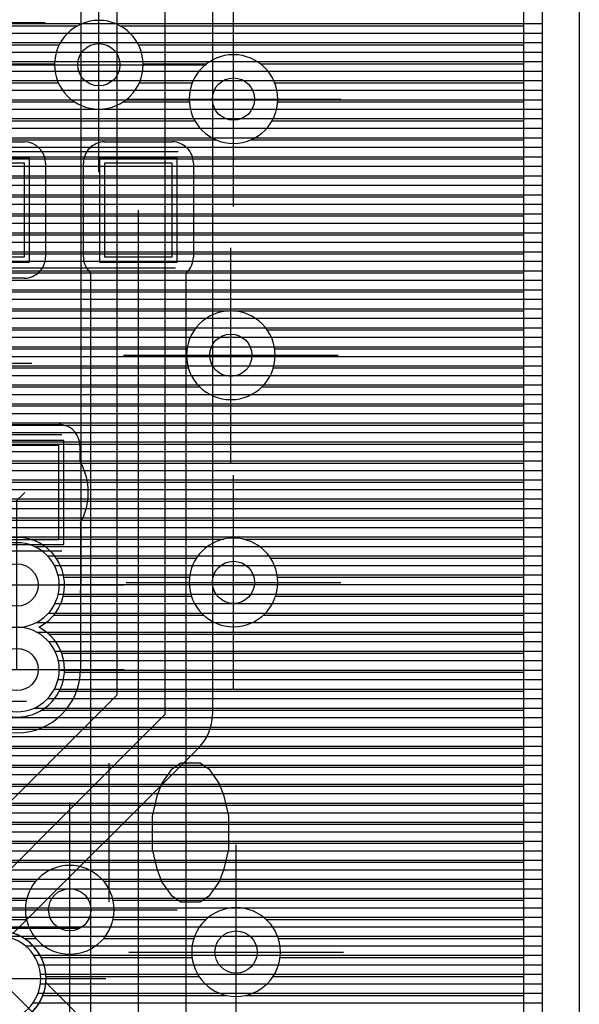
# Model space of a CAD drawing. Extents: x 25 to 291, y 23 to 136.
# Tile 127 of 147: x 81.1 to 86.4, y 83.11 to 92.43. Entities that reach past the tile are written whole.
import ezdxf

# ---------------------------------------------------------------- set-up
doc = ezdxf.new("R2010")
doc.units = 0
doc.layers.get('0').update_dxf_attribs({"linetype": 'CONTINUOUS'})
for name, color, linetype in [('copper_layer_2', 1, 'CONTINUOUS'), ('copper_layer_3', 3, 'CONTINUOUS'), ('copper_layer_bottom', 4, 'CONTINUOUS'), ('copper_layer_top', 5, 'CONTINUOUS'), ('drill_drawing', 6, 'CONTINUOUS'), ('paste_mask_top', 2, 'CONTINUOUS'), ('silkscreen_top', 1, 'CONTINUOUS'), ('solder_mask_top', 1, 'CONTINUOUS')]:
    doc.layers.add(name, color=color, linetype=linetype)

# ---------------------------------------------------------------- blocks, each defined once
blk = doc.blocks.new('D20')
blk.add_circle((0, 0), 0.2)
blk = doc.blocks.new('D482')
blk.add_lwpolyline([(0.32004, 0.4445), (-0.32004, 0.4445), (-0.32004, -0.4445), (0.32004, -0.4445)], close=True)
blk = doc.blocks.new('D568')
blk.add_lwpolyline([(0.3683, 0.49276), (-0.3683, 0.49276), (-0.3683, -0.49276), (0.3683, -0.49276)], close=True)

msp = doc.modelspace()

# ---------------------------------------------------------------- linework, layer by layer
at = {"layer": 'copper_layer_2', "color": 1}
for points in [[(86.050292, 25.750064), (86.050292, 125.050292), (79.550165, 125.050292), (79.550165, 123.400305)], [(41.687833, 92.389891), (86.050292, 92.389891)], [(41.726695, 92.299975), (86.050292, 92.299975)], [(41.756668, 92.209804), (86.050292, 92.209804)], [(41.778512, 92.119888), (86.050292, 92.119888)], [(41.792482, 92.029972), (86.050292, 92.029972)], [(41.79934, 91.939802), (86.050292, 91.939802)], [(41.799086, 91.849886), (86.050292, 91.849886)], [(41.791212, 91.75997), (86.050292, 91.75997)], [(41.776226, 91.669799), (86.050292, 91.669799)], [(41.75362, 91.579883), (86.050292, 91.579883)], [(41.722631, 91.489967), (86.050292, 91.489967)], [(41.682753, 91.399797), (86.050292, 91.399797)], [(41.632715, 91.309881), (86.050292, 91.309881)], [(44.465329, 91.219964), (86.050292, 91.219964)], [(66.22606, 91.129794), (86.050292, 91.129794)], [(66.375921, 91.039878), (86.050292, 91.039878)], [(78.540259, 90.949962), (86.050292, 90.949962)], [(78.681229, 90.859792), (86.050292, 90.859792)], [(78.749555, 90.769876), (86.050292, 90.769876)], [(78.786132, 90.679959), (86.050292, 90.679959)], [(78.799848, 90.589789), (86.050292, 90.589789)], [(78.79299, 90.499873), (86.050292, 90.499873)], [(78.764288, 90.409957), (86.050292, 90.409957)], [(78.708153, 90.319787), (86.050292, 90.319787)], [(41.486157, 90.139954), (86.050292, 90.139954)], [(78.601981, 90.22987), (86.050292, 90.22987)], [(41.563881, 90.049784), (86.050292, 90.049784)], [(41.626873, 89.959868), (86.050292, 89.959868)], [(60.414529, 89.869952), (86.050292, 89.869952)], [(60.645669, 89.779782), (86.050292, 89.779782)], [(60.783592, 89.689865), (86.050292, 89.689865)], [(60.884684, 89.599949), (86.050292, 89.599949)], [(72.934976, 89.509779), (86.050292, 89.509779)], [(73.095758, 89.419863), (86.050292, 89.419863)], [(73.16891, 89.329947), (86.050292, 89.329947)], [(73.20828, 89.239776), (86.050292, 89.239776)], [(73.224282, 89.14986), (86.050292, 89.14986)], [(73.21971, 89.059944), (86.050292, 89.059944)], [(76.740665, 88.969774), (86.050292, 88.969774)], [(76.827534, 88.879858), (86.050292, 88.879858)], [(76.875032, 88.789942), (86.050292, 88.789942)], [(76.89713, 88.699771), (86.050292, 88.699771)], [(76.898146, 88.609855), (86.050292, 88.609855)], [(76.878334, 88.519939), (86.050292, 88.519939)], [(76.833884, 88.429769), (86.050292, 88.429769)], [(76.752604, 88.339853), (86.050292, 88.339853)], [(72.616713, 88.249936), (86.050292, 88.249936)], [(72.853442, 88.159766), (86.050292, 88.159766)], [(72.934468, 88.06985), (86.050292, 88.06985)], [(72.978664, 87.979934), (86.050292, 87.979934)], [(72.998222, 87.889764), (86.050292, 87.889764)], [(72.996952, 87.799848), (86.050292, 87.799848)], [(72.9746, 87.709931), (86.050292, 87.709931)], [(72.839726, 87.529845), (86.050292, 87.529845)], [(72.927102, 87.619761), (86.050292, 87.619761)], [(81.239522, 87.439929), (86.050292, 87.439929)], [(81.366015, 87.349759), (86.050292, 87.349759)], [(81.430023, 87.259843), (86.050292, 87.259843)], [(81.463805, 87.169926), (86.050292, 87.169926)], [(81.475235, 87.079756), (86.050292, 87.079756)], [(81.465837, 86.98984), (86.050292, 86.98984)], [(81.434595, 86.899924), (86.050292, 86.899924)], [(81.374397, 86.809754), (86.050292, 86.809754)], [(81.258827, 86.719837), (86.050292, 86.719837)], [(81.260097, 86.629921), (86.050292, 86.629921)], [(81.375159, 86.539751), (86.050292, 86.539751)], [(81.435103, 86.449835), (86.050292, 86.449835)], [(81.466091, 86.359919), (86.050292, 86.359919)], [(81.475235, 86.269749), (86.050292, 86.269749)], [(81.463551, 86.179832), (86.050292, 86.179832)], [(81.429769, 86.089916), (86.050292, 86.089916)], [(81.365253, 85.999746), (86.050292, 85.999746)], [(81.237998, 85.90983), (86.050292, 85.90983)], [(74.025146, 85.819914), (86.050292, 85.819914)], [(74.013716, 85.729743), (86.050292, 85.729743)], [(73.97968, 85.639827), (86.050292, 85.639827)], [(73.915418, 85.549911), (86.050292, 85.549911)], [(73.788164, 85.459741), (86.050292, 85.459741)], [(63.239776, 85.369825), (86.050292, 85.369825)], [(63.364745, 85.279909), (86.050292, 85.279909)], [(63.459487, 85.189738), (86.050292, 85.189738)], [(63.534163, 85.099822), (86.050292, 85.099822)], [(63.593853, 85.009906), (86.050292, 85.009906)], [(63.641351, 84.919736), (86.050292, 84.919736)], [(63.678435, 84.82982), (86.050292, 84.82982)], [(63.706121, 84.739903), (86.050292, 84.739903)], [(63.725425, 84.649733), (86.050292, 84.649733)], [(63.736601, 84.559817), (86.050292, 84.559817)], [(63.740157, 84.469901), (86.050292, 84.469901)], [(70.976124, 84.379731), (86.050292, 84.379731)], [(71.125984, 84.289815), (86.050292, 84.289815)], [(71.19685, 84.199898), (86.050292, 84.199898)], [(71.234696, 84.109728), (86.050292, 84.109728)], [(71.249682, 84.019812), (86.050292, 84.019812)], [(71.24384, 83.929896), (86.050292, 83.929896)], [(71.216662, 83.839726), (86.050292, 83.839726)], [(80.916688, 83.749809), (86.050292, 83.749809)], [(81.153416, 83.659893), (86.050292, 83.659893)], [(81.234442, 83.569723), (86.050292, 83.569723)], [(81.278639, 83.479807), (86.050292, 83.479807)], [(81.298197, 83.389891), (86.050292, 83.389891)], [(81.296927, 83.299721), (86.050292, 83.299721)], [(81.274829, 83.209804), (86.050292, 83.209804)], [(81.227076, 83.119888), (86.050292, 83.119888)]]:
    msp.add_lwpolyline(points, dxfattribs=at)
for points in [[(81.077216, 86.675133), (81.077216, 86.675133), (81.077216, 86.675133, 393.75254), (81.073152, 86.675133), (81.073152, 86.675133)], [(81.073152, 86.675133), (81.073152, 86.675133, 393.75254), (81.077216, 86.675133), (81.077216, 86.675133)], [(81.300229, 83.350267), (81.300229, 83.350267), (81.300229, 83.350267, 1), (80.500127, 83.350267), (80.500127, 83.350267), (80.500127, 83.350267, 1), (81.300229, 83.350267), (81.300229, 83.350267)], [(81.300229, 83.350267), (81.300229, 83.350267), (81.300229, 83.350267, 1), (80.500127, 83.350267), (80.500127, 83.350267), (80.500127, 83.350267, 1), (81.300229, 83.350267), (81.300229, 83.350267)]]:
    msp.add_lwpolyline(points, format="xyb", dxfattribs=at)
at = {"layer": 'copper_layer_3', "color": 3}
for points in [[(85.875286, 55.650241), (85.875286, 99.795276), (80.036576, 99.795276), (79.424689, 99.183134)], [(80.743967, 92.369825), (81.650749, 92.369825)], [(82.04953, 92.369825), (85.875286, 92.369825)], [(80.688595, 92.189738), (81.475489, 92.189738)], [(82.22479, 92.189738), (85.875286, 92.189738)], [(80.480315, 92.009906), (81.430277, 92.009906)], [(82.270003, 92.009906), (82.871476, 92.009906)], [(83.378969, 92.009906), (85.875286, 92.009906)], [(78.758954, 91.82982), (81.466345, 91.82982)], [(82.234188, 91.82982), (82.734569, 91.82982)], [(83.515621, 91.82982), (85.875286, 91.82982)], [(78.606807, 91.649733), (81.618491, 91.649733)], [(82.081788, 91.649733), (82.705867, 91.649733)], [(83.544323, 91.649733), (85.875286, 91.649733)], [(58.210058, 91.469901), (82.7587, 91.469901)], [(83.491491, 91.469901), (85.875286, 91.469901)], [(67.254255, 91.289815), (82.95809, 91.289815)], [(83.292355, 91.289815), (85.875286, 91.289815)], [(67.355601, 91.109728), (85.875286, 91.109728)], [(78.677165, 90.929896), (85.875286, 90.929896)], [(78.814834, 90.749809), (85.875286, 90.749809)], [(78.85014, 90.569723), (85.875286, 90.569723)], [(78.810262, 90.389891), (85.875286, 90.389891)], [(78.662941, 90.209804), (85.875286, 90.209804)], [(68.104648, 90.029972), (85.875286, 90.029972)], [(68.145034, 89.849886), (85.875286, 89.849886)], [(79.349505, 89.669799), (83.083312, 89.669799)], [(83.117094, 89.669799), (85.875286, 89.669799)], [(80.478283, 89.489967), (82.755144, 89.489967)], [(83.445009, 89.489967), (85.875286, 89.489967)], [(80.597917, 89.309881), (82.684531, 89.309881)], [(83.515875, 89.309881), (85.875286, 89.309881)], [(80.617729, 89.129794), (82.697739, 89.129794)], [(83.502667, 89.129794), (85.875286, 89.129794)], [(80.554483, 88.949962), (82.806452, 88.949962)], [(83.393701, 88.949962), (85.875286, 88.949962)], [(80.310135, 88.769876), (85.875286, 88.769876)], [(78.639319, 88.589789), (85.875286, 88.589789)], [(78.562357, 88.409957), (85.875286, 88.409957)], [(76.660909, 88.22987), (85.875286, 88.22987)], [(74.517907, 88.049784), (85.875286, 88.049784)], [(74.594361, 87.869952), (85.875286, 87.869952)], [(74.585471, 87.689865), (85.875286, 87.689865)], [(81.19177, 87.509779), (83.032512, 87.509779)], [(83.217678, 87.509779), (85.875286, 87.509779)], [(81.446279, 87.329947), (82.773432, 87.329947)], [(83.476759, 87.329947), (85.875286, 87.329947)], [(81.518923, 87.14986), (82.708153, 87.14986)], [(83.542291, 87.14986), (85.875286, 87.14986)], [(81.512573, 86.969774), (82.725933, 86.969774)], [(83.524511, 86.969774), (85.875286, 86.969774)], [(81.423165, 86.789942), (82.842266, 86.789942)], [(83.408179, 86.789942), (85.875286, 86.789942)], [(81.375921, 86.609855), (85.875286, 86.609855)], [(81.497841, 86.429769), (85.875286, 86.429769)], [(81.524511, 86.249936), (85.875286, 86.249936)], [(81.475489, 86.06985), (85.875286, 86.06985)], [(81.307595, 85.889764), (85.875286, 85.889764)], [(80.475743, 85.709931), (85.875286, 85.709931)], [(78.417069, 85.529845), (85.875286, 85.529845)], [(63.357125, 85.349759), (85.875286, 85.349759)], [(63.543053, 85.169926), (85.875286, 85.169926)], [(79.228346, 84.98984), (85.875286, 84.98984)], [(79.347981, 84.809754), (85.875286, 84.809754)], [(79.367793, 84.629921), (85.875286, 84.629921)], [(79.304547, 84.449835), (85.875286, 84.449835)], [(79.060198, 84.269749), (81.253239, 84.269749)], [(81.89713, 84.269749), (85.875286, 84.269749)], [(78.546355, 84.089916), (81.164846, 84.089916)], [(81.985522, 84.089916), (85.875286, 84.089916)], [(78.568199, 83.90983), (81.1651, 83.90983)], [(81.985268, 83.90983), (82.866396, 83.90983)], [(83.433833, 83.90983), (85.875286, 83.90983)], [(81.141732, 83.729743), (81.253747, 83.729743)], [(81.896622, 83.729743), (82.750572, 83.729743)], [(83.549657, 83.729743), (85.875286, 83.729743)], [(81.303531, 83.549911), (82.733299, 83.549911)], [(83.567183, 83.549911), (85.875286, 83.549911)], [(81.349759, 83.369825), (82.798832, 83.369825)], [(83.501397, 83.369825), (85.875286, 83.369825)], [(81.320549, 83.189738), (83.060452, 83.189738)], [(83.239776, 83.189738), (85.875286, 83.189738)]]:
    msp.add_lwpolyline(points, dxfattribs=at)
for points in [[(82.270257, 92.000254), (82.270257, 92.000254), (82.270257, 92.000254, 1), (81.430023, 92.000254), (81.430023, 92.000254), (81.430023, 92.000254, 1), (82.270257, 92.000254), (82.270257, 92.000254)], [(82.270257, 92.000254), (82.270257, 92.000254), (82.270257, 92.000254, 1), (81.430023, 92.000254), (81.430023, 92.000254), (81.430023, 92.000254, 1), (82.270257, 92.000254), (82.270257, 92.000254)], [(83.545085, 91.675133), (83.545085, 91.675133), (83.545085, 91.675133, 1), (82.705359, 91.675133), (82.705359, 91.675133), (82.705359, 91.675133, 1), (83.545085, 91.675133), (83.545085, 91.675133)], [(83.545085, 91.675133), (83.545085, 91.675133), (83.545085, 91.675133, 1), (82.705359, 91.675133), (82.705359, 91.675133), (82.705359, 91.675133, 1), (83.545085, 91.675133), (83.545085, 91.675133)], [(83.520193, 89.250191), (83.520193, 89.250191), (83.520193, 89.250191, 1), (82.679959, 89.250191), (82.679959, 89.250191), (82.679959, 89.250191, 1), (83.520193, 89.250191), (83.520193, 89.250191)], [(83.520193, 89.250191), (83.520193, 89.250191), (83.520193, 89.250191, 1), (82.679959, 89.250191), (82.679959, 89.250191), (82.679959, 89.250191, 1), (83.520193, 89.250191), (83.520193, 89.250191)], [(81.281433, 86.675133), (81.281433, 86.675133), (81.281433, 86.675133, 4.121916), (80.868936, 86.675133), (80.868936, 86.675133)], [(83.545085, 87.100076), (83.545085, 87.100076), (83.545085, 87.100076, 1), (82.705359, 87.100076), (82.705359, 87.100076), (82.705359, 87.100076, 1), (83.545085, 87.100076), (83.545085, 87.100076)], [(83.545085, 87.100076), (83.545085, 87.100076), (83.545085, 87.100076, 1), (82.705359, 87.100076), (82.705359, 87.100076), (82.705359, 87.100076, 1), (83.545085, 87.100076), (83.545085, 87.100076)], [(80.868936, 86.675133), (80.868936, 86.675133, 4.121916), (81.281433, 86.675133), (81.281433, 86.675133)], [(81.995174, 84.000254), (81.995174, 84.000254), (81.995174, 84.000254, 1), (81.15494, 84.000254), (81.15494, 84.000254), (81.15494, 84.000254, 1), (81.995174, 84.000254), (81.995174, 84.000254)], [(81.995174, 84.000254), (81.995174, 84.000254), (81.995174, 84.000254, 1), (81.15494, 84.000254), (81.15494, 84.000254), (81.15494, 84.000254, 1), (81.995174, 84.000254), (81.995174, 84.000254)], [(83.570231, 83.600203), (83.570231, 83.600203), (83.570231, 83.600203, 1), (82.729997, 83.600203), (82.729997, 83.600203), (82.729997, 83.600203, 1), (83.570231, 83.600203), (83.570231, 83.600203)], [(83.570231, 83.600203), (83.570231, 83.600203), (83.570231, 83.600203, 1), (82.729997, 83.600203), (82.729997, 83.600203), (82.729997, 83.600203, 1), (83.570231, 83.600203), (83.570231, 83.600203)], [(81.350267, 83.350267), (81.350267, 83.350267), (81.350267, 83.350267, 1), (80.450089, 83.350267), (80.450089, 83.350267), (80.450089, 83.350267, 1), (81.350267, 83.350267), (81.350267, 83.350267)], [(81.350267, 83.350267), (81.350267, 83.350267), (81.350267, 83.350267, 1), (80.450089, 83.350267), (80.450089, 83.350267), (80.450089, 83.350267, 1), (81.350267, 83.350267), (81.350267, 83.350267)]]:
    msp.add_lwpolyline(points, format="xyb", dxfattribs=at)
at = {"layer": 'copper_layer_bottom', "color": 4}
for points in [[(86.050292, 25.750064), (86.050292, 125.050292), (79.550165, 125.050292), (79.550165, 123.400305)], [(57.390145, 115.380239), (58.660147, 116.650241), (62.85014, 116.650241), (63.495047, 117.295149), (64.825248, 117.295149), (66.355093, 117.295149), (67.000254, 116.650241), (74.85014, 116.650241), (82.475235, 109.025146), (82.475235, 85.85014)], [(82.025146, 86.036576), (82.025146, 108.83871), (74.663703, 116.200152), (67.000254, 116.200152)], [(82.92507, 109.025146), (82.92507, 85.85014)], [(81.680213, 107.875286), (81.680213, 87.075184)], [(81.680213, 92.389891), (82.025146, 92.389891)], [(82.92507, 92.389891), (86.050292, 92.389891)], [(81.680213, 92.299975), (82.025146, 92.299975)], [(82.92507, 92.299975), (86.050292, 92.299975)], [(81.680213, 92.209804), (82.025146, 92.209804)], [(82.92507, 92.209804), (86.050292, 92.209804)], [(81.680213, 92.119888), (82.025146, 92.119888)], [(82.92507, 92.119888), (86.050292, 92.119888)], [(81.680213, 92.029972), (82.025146, 92.029972)], [(82.92507, 92.029972), (86.050292, 92.029972)], [(81.680213, 91.939802), (82.025146, 91.939802)], [(82.92507, 91.939802), (86.050292, 91.939802)], [(81.680213, 91.849886), (82.025146, 91.849886)], [(82.92507, 91.849886), (86.050292, 91.849886)], [(81.680213, 91.75997), (82.025146, 91.75997)], [(82.92507, 91.75997), (86.050292, 91.75997)], [(81.680213, 91.669799), (82.025146, 91.669799)], [(82.92507, 91.669799), (86.050292, 91.669799)], [(81.680213, 91.579883), (82.025146, 91.579883)], [(82.92507, 91.579883), (86.050292, 91.579883)], [(81.680213, 91.489967), (82.025146, 91.489967)], [(82.92507, 91.489967), (86.050292, 91.489967)], [(81.680213, 91.399797), (82.025146, 91.399797)], [(82.92507, 91.399797), (86.050292, 91.399797)], [(81.680213, 91.309881), (82.025146, 91.309881)], [(82.92507, 91.309881), (86.050292, 91.309881)], [(81.680213, 91.219964), (82.025146, 91.219964)], [(82.92507, 91.219964), (86.050292, 91.219964)], [(81.680213, 91.129794), (82.025146, 91.129794)], [(82.92507, 91.129794), (86.050292, 91.129794)], [(81.680213, 91.039878), (82.025146, 91.039878)], [(82.92507, 91.039878), (86.050292, 91.039878)], [(81.680213, 90.949962), (82.025146, 90.949962)], [(82.92507, 90.949962), (86.050292, 90.949962)], [(81.680213, 90.859792), (82.025146, 90.859792)], [(82.92507, 90.859792), (86.050292, 90.859792)], [(81.680213, 90.769876), (82.025146, 90.769876)], [(82.92507, 90.769876), (86.050292, 90.769876)], [(81.680213, 90.679959), (82.025146, 90.679959)], [(82.92507, 90.679959), (86.050292, 90.679959)], [(81.680213, 90.589789), (82.025146, 90.589789)], [(82.92507, 90.589789), (86.050292, 90.589789)], [(81.680213, 90.499873), (82.025146, 90.499873)], [(82.92507, 90.499873), (86.050292, 90.499873)], [(81.680213, 90.409957), (82.025146, 90.409957)], [(82.92507, 90.409957), (86.050292, 90.409957)], [(81.680213, 90.319787), (82.025146, 90.319787)], [(82.92507, 90.319787), (86.050292, 90.319787)], [(81.680213, 90.22987), (82.025146, 90.22987)], [(81.680213, 90.139954), (82.025146, 90.139954)], [(82.92507, 90.22987), (86.050292, 90.22987)], [(82.92507, 90.139954), (86.050292, 90.139954)], [(81.680213, 90.049784), (82.025146, 90.049784)], [(82.92507, 90.049784), (86.050292, 90.049784)], [(81.680213, 89.959868), (82.025146, 89.959868)], [(82.92507, 89.959868), (86.050292, 89.959868)], [(81.680213, 89.869952), (82.025146, 89.869952)], [(82.92507, 89.869952), (86.050292, 89.869952)], [(81.680213, 89.779782), (82.025146, 89.779782)], [(82.92507, 89.779782), (86.050292, 89.779782)], [(81.680213, 89.689865), (82.025146, 89.689865)], [(82.92507, 89.689865), (86.050292, 89.689865)], [(81.680213, 89.599949), (82.025146, 89.599949)], [(82.92507, 89.599949), (86.050292, 89.599949)], [(81.680213, 89.509779), (82.025146, 89.509779)], [(82.92507, 89.509779), (86.050292, 89.509779)], [(81.680213, 89.419863), (82.025146, 89.419863)], [(82.92507, 89.419863), (86.050292, 89.419863)], [(81.680213, 89.329947), (82.025146, 89.329947)], [(82.92507, 89.329947), (86.050292, 89.329947)], [(81.680213, 89.239776), (82.025146, 89.239776)], [(82.92507, 89.239776), (86.050292, 89.239776)], [(81.680213, 89.14986), (82.025146, 89.14986)], [(82.92507, 89.14986), (86.050292, 89.14986)], [(81.680213, 89.059944), (82.025146, 89.059944)], [(82.92507, 89.059944), (86.050292, 89.059944)], [(81.680213, 88.969774), (82.025146, 88.969774)], [(82.92507, 88.969774), (86.050292, 88.969774)], [(81.680213, 88.879858), (82.025146, 88.879858)], [(82.92507, 88.879858), (86.050292, 88.879858)], [(81.680213, 88.789942), (82.025146, 88.789942)], [(82.92507, 88.789942), (86.050292, 88.789942)], [(81.680213, 88.699771), (82.025146, 88.699771)], [(82.92507, 88.699771), (86.050292, 88.699771)], [(81.680213, 88.609855), (82.025146, 88.609855)], [(82.92507, 88.609855), (86.050292, 88.609855)], [(81.680213, 88.519939), (82.025146, 88.519939)], [(82.92507, 88.519939), (86.050292, 88.519939)], [(81.680213, 88.429769), (82.025146, 88.429769)], [(82.92507, 88.429769), (86.050292, 88.429769)], [(81.680213, 88.339853), (82.025146, 88.339853)], [(82.92507, 88.339853), (86.050292, 88.339853)], [(81.680213, 88.249936), (82.025146, 88.249936)], [(82.92507, 88.249936), (86.050292, 88.249936)], [(81.680213, 88.159766), (82.025146, 88.159766)], [(82.92507, 88.159766), (86.050292, 88.159766)], [(81.680213, 88.06985), (82.025146, 88.06985)], [(82.92507, 88.06985), (86.050292, 88.06985)], [(81.680213, 87.979934), (82.025146, 87.979934)], [(82.92507, 87.979934), (86.050292, 87.979934)], [(81.680213, 87.889764), (82.025146, 87.889764)], [(82.92507, 87.889764), (86.050292, 87.889764)], [(81.680213, 87.799848), (82.025146, 87.799848)], [(82.92507, 87.799848), (86.050292, 87.799848)], [(81.680213, 87.709931), (82.025146, 87.709931)], [(82.92507, 87.709931), (86.050292, 87.709931)], [(81.680213, 87.619761), (82.025146, 87.619761)], [(81.680213, 87.529845), (82.025146, 87.529845)], [(82.92507, 87.619761), (86.050292, 87.619761)], [(82.92507, 87.529845), (86.050292, 87.529845)], [(81.680213, 87.439929), (82.025146, 87.439929)], [(82.92507, 87.439929), (86.050292, 87.439929)], [(81.680213, 87.349759), (82.025146, 87.349759)], [(82.92507, 87.349759), (86.050292, 87.349759)], [(81.680213, 87.259843), (82.025146, 87.259843)], [(82.92507, 87.259843), (86.050292, 87.259843)], [(81.680213, 87.169926), (82.025146, 87.169926)], [(82.92507, 87.169926), (86.050292, 87.169926)], [(81.680213, 87.079756), (82.025146, 87.079756)], [(82.92507, 87.079756), (86.050292, 87.079756)], [(81.675133, 86.997968), (81.675133, 86.275083)], [(81.675133, 86.98984), (82.025146, 86.98984)], [(82.92507, 86.98984), (86.050292, 86.98984)], [(81.675133, 86.899924), (82.025146, 86.899924)], [(82.92507, 86.899924), (86.050292, 86.899924)], [(81.675133, 86.809754), (82.025146, 86.809754)], [(82.92507, 86.809754), (86.050292, 86.809754)], [(81.675133, 86.719837), (82.025146, 86.719837)], [(82.92507, 86.719837), (86.050292, 86.719837)], [(81.675133, 86.629921), (82.025146, 86.629921)], [(82.92507, 86.629921), (86.050292, 86.629921)], [(81.675133, 86.539751), (82.025146, 86.539751)], [(82.92507, 86.539751), (86.050292, 86.539751)], [(81.675133, 86.449835), (82.025146, 86.449835)], [(82.92507, 86.449835), (86.050292, 86.449835)], [(81.675133, 86.359919), (82.025146, 86.359919)], [(82.92507, 86.359919), (86.050292, 86.359919)], [(81.675133, 86.269749), (82.025146, 86.269749)], [(82.92507, 86.269749), (86.050292, 86.269749)], [(81.667513, 86.179832), (82.025146, 86.179832)], [(82.92507, 86.179832), (86.050292, 86.179832)], [(81.645923, 86.089916), (82.025146, 86.089916)], [(82.92507, 86.089916), (86.050292, 86.089916)], [(72.368301, 84.318263), (72.886462, 83.800102), (79.788672, 83.800102), (82.025146, 86.036576)], [(81.608331, 85.999746), (81.988316, 85.999746)], [(82.92507, 85.999746), (86.050292, 85.999746)], [(81.551181, 85.90983), (81.8984, 85.90983)], [(82.92507, 85.90983), (86.050292, 85.90983)], [(70.85014, 84.000254), (72.050038, 84.000254), (72.700025, 83.350267), (79.975108, 83.350267), (82.475235, 85.85014)], [(81.465837, 85.819914), (81.808484, 85.819914)], [(82.924054, 85.819914), (86.050292, 85.819914)], [(81.325375, 85.729743), (81.718313, 85.729743)], [(82.908814, 85.729743), (86.050292, 85.729743)], [(75.14986, 85.639827), (81.628397, 85.639827)], [(82.873, 85.639827), (86.050292, 85.639827)], [(75.059944, 85.549911), (81.538481, 85.549911)], [(82.793244, 85.531877), (81.03937, 83.778004)], [(82.810262, 85.549911), (86.050292, 85.549911)], [(74.970028, 85.459741), (81.448311, 85.459741)], [(82.721361, 85.459741), (86.050292, 85.459741)], [(74.879858, 85.369825), (81.358395, 85.369825)], [(82.631191, 85.369825), (86.050292, 85.369825)], [(74.789942, 85.279909), (81.268479, 85.279909)], [(82.541275, 85.279909), (86.050292, 85.279909)], [(74.700025, 85.189738), (81.178308, 85.189738)], [(82.451359, 85.189738), (86.050292, 85.189738)], [(82.361189, 85.099822), (86.050292, 85.099822)], [(82.181356, 84.919736), (86.050292, 84.919736)], [(82.271273, 85.009906), (86.050292, 85.009906)], [(82.091186, 84.82982), (86.050292, 84.82982)], [(82.00127, 84.739903), (86.050292, 84.739903)], [(81.911354, 84.649733), (86.050292, 84.649733)], [(81.821184, 84.559817), (86.050292, 84.559817)], [(81.731267, 84.469901), (86.050292, 84.469901)], [(81.641351, 84.379731), (86.050292, 84.379731)], [(81.551181, 84.289815), (86.050292, 84.289815)], [(81.461265, 84.199898), (86.050292, 84.199898)], [(81.371349, 84.109728), (86.050292, 84.109728)], [(81.281179, 84.019812), (86.050292, 84.019812)], [(81.191262, 83.929896), (86.050292, 83.929896)], [(81.101346, 83.839726), (86.050292, 83.839726)], [(81.106934, 83.749809), (86.050292, 83.749809)], [(81.226568, 83.659893), (86.050292, 83.659893)], [(81.292863, 83.569723), (86.050292, 83.569723)], [(81.330963, 83.479807), (86.050292, 83.479807)], [(80.900178, 83.350267), (82.200152, 82.050038), (82.200152, 71.875032), (82.700279, 71.375159), (82.700279, 32.450089), (82.725171, 32.424943)], [(81.348489, 83.389891), (86.050292, 83.389891)], [(81.348489, 83.311913), (82.405131, 82.255271)], [(81.360681, 83.299721), (86.050292, 83.299721)], [(81.450597, 83.209804), (86.050292, 83.209804)], [(81.540513, 83.119888), (86.050292, 83.119888)]]:
    msp.add_lwpolyline(points, dxfattribs=at)
for points in [[(81.675133, 86.997968), (81.675133, 86.997968), (81.675133, 86.997968, 0.031125), (81.680213, 87.075184), (81.680213, 87.075184)], [(80.475235, 86.275083), (80.475235, 86.275083), (80.475235, 86.275083, 1), (81.675133, 86.275083), (81.675133, 86.275083)], [(82.793244, 85.531877), (82.793244, 85.531877), (82.793244, 85.531877, 0.199239), (82.92507, 85.85014), (82.92507, 85.85014)], [(81.348489, 83.311913), (81.348489, 83.311913), (81.348489, 83.311913, 0.34879), (81.03937, 83.778004), (81.03937, 83.778004)]]:
    msp.add_lwpolyline(points, format="xyb", dxfattribs=at)
at = {"layer": 'copper_layer_top', "color": 5}
for points in [[(86.050292, 25.750064), (86.050292, 125.050292), (79.550165, 125.050292), (79.550165, 123.400305)], [(80.08636, 92.389891), (86.050292, 92.389891)], [(80.115062, 92.299975), (86.050292, 92.299975)], [(80.115062, 92.209804), (86.050292, 92.209804)], [(80.115062, 92.119888), (86.050292, 92.119888)], [(80.115062, 92.029972), (86.050292, 92.029972)], [(80.115062, 91.939802), (86.050292, 91.939802)], [(80.115062, 91.849886), (86.050292, 91.849886)], [(80.115062, 91.75997), (86.050292, 91.75997)], [(80.115062, 91.669799), (86.050292, 91.669799)], [(80.097536, 91.579883), (86.050292, 91.579883)], [(79.98476, 91.489967), (86.050292, 91.489967)], [(77.825248, 91.399797), (86.050292, 91.399797)], [(77.825248, 91.309881), (86.050292, 91.309881)], [(80.505207, 91.270257), (81.145288, 91.270257)], [(81.905258, 91.270257), (82.545085, 91.270257)], [(81.277877, 91.219964), (81.772416, 91.219964)], [(82.677927, 91.219964), (86.050292, 91.219964)], [(81.336043, 91.129794), (81.714249, 91.129794)], [(82.736093, 91.129794), (86.050292, 91.129794)], [(81.345187, 91.070104), (81.345187, 90.180086)], [(81.345187, 91.039878), (81.705105, 91.039878)], [(81.705105, 90.180086), (81.705105, 91.070104)], [(82.745237, 91.070104), (82.745237, 90.180086)], [(82.745237, 91.039878), (86.050292, 91.039878)], [(81.345187, 90.949962), (81.705105, 90.949962)], [(82.745237, 90.949962), (86.050292, 90.949962)], [(81.345187, 90.859792), (81.705105, 90.859792)], [(82.745237, 90.859792), (86.050292, 90.859792)], [(81.345187, 90.769876), (81.705105, 90.769876)], [(82.745237, 90.769876), (86.050292, 90.769876)], [(81.345187, 90.679959), (81.705105, 90.679959)], [(81.625095, 68.900178), (82.225044, 69.500127), (82.225044, 90.625095)], [(82.745237, 90.679959), (86.050292, 90.679959)], [(81.345187, 90.589789), (81.705105, 90.589789)], [(82.745237, 90.589789), (86.050292, 90.589789)], [(81.345187, 90.499873), (81.705105, 90.499873)], [(82.745237, 90.499873), (86.050292, 90.499873)], [(81.345187, 90.409957), (81.705105, 90.409957)], [(82.745237, 90.409957), (86.050292, 90.409957)], [(81.345187, 90.319787), (81.705105, 90.319787)], [(82.745237, 90.319787), (86.050292, 90.319787)], [(81.341123, 90.139954), (81.709169, 90.139954)], [(81.345187, 90.22987), (81.705105, 90.22987)], [(82.741173, 90.139954), (86.050292, 90.139954)], [(82.745237, 90.22987), (86.050292, 90.22987)], [(81.296927, 90.049784), (81.753366, 90.049784)], [(82.696977, 90.049784), (86.050292, 90.049784)], [(77.825248, 89.959868), (81.77521, 89.959868)], [(81.145288, 89.980188), (80.505207, 89.980188)], [(81.307087, 69.21844), (81.77521, 69.686563), (81.77521, 90.028194)], [(82.675133, 90.028194), (82.675133, 69.500127)], [(82.675133, 89.959868), (86.050292, 89.959868)], [(77.825248, 89.869952), (81.77521, 89.869952)], [(82.675133, 89.869952), (86.050292, 89.869952)], [(77.825248, 89.779782), (81.77521, 89.779782)], [(82.675133, 89.779782), (86.050292, 89.779782)], [(77.825248, 89.689865), (81.77521, 89.689865)], [(82.675133, 89.689865), (86.050292, 89.689865)], [(77.825248, 89.599949), (81.77521, 89.599949)], [(82.675133, 89.599949), (86.050292, 89.599949)], [(77.82093, 89.509779), (81.77521, 89.509779)], [(82.675133, 89.509779), (86.050292, 89.509779)], [(77.776988, 89.419863), (81.77521, 89.419863)], [(82.675133, 89.419863), (86.050292, 89.419863)], [(76.600203, 89.329947), (81.77521, 89.329947)], [(82.675133, 89.329947), (86.050292, 89.329947)], [(76.632207, 89.239776), (81.77521, 89.239776)], [(82.675133, 89.239776), (86.050292, 89.239776)], [(76.722123, 89.14986), (81.77521, 89.14986)], [(82.675133, 89.14986), (86.050292, 89.14986)], [(77.130556, 89.059944), (81.77521, 89.059944)], [(82.675133, 89.059944), (86.050292, 89.059944)], [(77.96444, 88.969774), (81.77521, 88.969774)], [(82.675133, 88.969774), (86.050292, 88.969774)], [(78.036068, 88.879858), (81.77521, 88.879858)], [(82.675133, 88.879858), (86.050292, 88.879858)], [(78.045212, 88.789942), (81.77521, 88.789942)], [(82.675133, 88.789942), (86.050292, 88.789942)], [(78.045212, 88.699771), (81.77521, 88.699771)], [(82.675133, 88.699771), (86.050292, 88.699771)], [(78.045212, 88.609855), (81.77521, 88.609855)], [(80.830074, 88.595123), (81.470155, 88.595123)], [(82.675133, 88.609855), (86.050292, 88.609855)], [(81.626619, 88.519939), (81.77521, 88.519939)], [(82.675133, 88.519939), (86.050292, 88.519939)], [(81.667259, 88.429769), (81.77521, 88.429769)], [(81.670053, 88.395225), (81.670053, 88.249428)], [(82.675133, 88.429769), (86.050292, 88.429769)], [(81.670053, 88.339853), (81.77521, 88.339853)], [(82.675133, 88.339853), (86.050292, 88.339853)], [(81.670053, 88.249936), (81.77521, 88.249936)], [(82.675133, 88.249936), (86.050292, 88.249936)], [(81.712217, 88.159766), (81.77521, 88.159766)], [(82.675133, 88.159766), (86.050292, 88.159766)], [(81.738125, 88.06985), (81.77521, 88.06985)], [(82.675133, 88.06985), (86.050292, 88.06985)], [(81.075184, 86.275083), (81.075184, 87.075184), (81.075184, 87.875286), (81.150114, 87.950216)], [(81.749555, 87.979934), (81.77521, 87.979934)], [(82.675133, 87.979934), (86.050292, 87.979934)], [(81.747015, 87.889764), (81.77521, 87.889764)], [(82.675133, 87.889764), (86.050292, 87.889764)], [(81.731013, 87.799848), (81.77521, 87.799848)], [(82.675133, 87.799848), (86.050292, 87.799848)], [(81.675133, 87.659639), (81.675133, 87.075184), (81.675133, 86.275083)], [(81.700025, 87.709931), (81.77521, 87.709931)], [(82.675133, 87.709931), (86.050292, 87.709931)], [(81.675133, 87.619761), (81.77521, 87.619761)], [(81.675133, 87.529845), (81.77521, 87.529845)], [(82.675133, 87.619761), (86.050292, 87.619761)], [(82.675133, 87.529845), (86.050292, 87.529845)], [(81.675133, 87.439929), (81.77521, 87.439929)], [(82.675133, 87.439929), (86.050292, 87.439929)], [(81.675133, 87.349759), (81.77521, 87.349759)], [(82.675133, 87.349759), (86.050292, 87.349759)], [(81.675133, 87.259843), (81.77521, 87.259843)], [(82.675133, 87.259843), (86.050292, 87.259843)], [(81.675133, 87.169926), (81.77521, 87.169926)], [(82.675133, 87.169926), (86.050292, 87.169926)], [(81.675133, 87.079756), (81.77521, 87.079756)], [(82.675133, 87.079756), (86.050292, 87.079756)], [(81.675133, 86.98984), (81.77521, 86.98984)], [(82.675133, 86.98984), (86.050292, 86.98984)], [(81.675133, 86.899924), (81.77521, 86.899924)], [(82.675133, 86.899924), (86.050292, 86.899924)], [(81.675133, 86.809754), (81.77521, 86.809754)], [(82.675133, 86.809754), (86.050292, 86.809754)], [(81.675133, 86.719837), (81.77521, 86.719837)], [(82.675133, 86.719837), (86.050292, 86.719837)], [(81.675133, 86.629921), (81.77521, 86.629921)], [(82.675133, 86.629921), (86.050292, 86.629921)], [(81.675133, 86.539751), (81.77521, 86.539751)], [(82.675133, 86.539751), (86.050292, 86.539751)], [(81.675133, 86.449835), (81.77521, 86.449835)], [(82.675133, 86.449835), (86.050292, 86.449835)], [(81.675133, 86.359919), (81.77521, 86.359919)], [(82.675133, 86.359919), (86.050292, 86.359919)], [(81.675133, 86.269749), (81.77521, 86.269749)], [(82.675133, 86.269749), (86.050292, 86.269749)], [(81.667513, 86.179832), (81.77521, 86.179832)], [(82.675133, 86.179832), (86.050292, 86.179832)], [(81.645923, 86.089916), (81.77521, 86.089916)], [(82.675133, 86.089916), (86.050292, 86.089916)], [(81.608331, 85.999746), (81.77521, 85.999746)], [(82.675133, 85.999746), (86.050292, 85.999746)], [(81.551181, 85.90983), (81.77521, 85.90983)], [(82.675133, 85.90983), (86.050292, 85.90983)], [(81.465837, 85.819914), (81.77521, 85.819914)], [(82.675133, 85.819914), (86.050292, 85.819914)], [(81.325375, 85.729743), (81.77521, 85.729743)], [(82.675133, 85.729743), (86.050292, 85.729743)], [(76.7841, 85.639827), (81.77521, 85.639827)], [(82.675133, 85.639827), (86.050292, 85.639827)], [(76.874016, 85.549911), (81.77521, 85.549911)], [(82.675133, 85.549911), (86.050292, 85.549911)], [(76.963932, 85.459741), (81.77521, 85.459741)], [(82.675133, 85.459741), (86.050292, 85.459741)], [(77.054102, 85.369825), (81.77521, 85.369825)], [(82.675133, 85.369825), (86.050292, 85.369825)], [(77.144018, 85.279909), (81.77521, 85.279909)], [(82.675133, 85.279909), (86.050292, 85.279909)], [(77.233934, 85.189738), (81.77521, 85.189738)], [(82.675133, 85.189738), (86.050292, 85.189738)], [(77.324105, 85.099822), (81.77521, 85.099822)], [(82.675133, 85.099822), (86.050292, 85.099822)], [(77.414021, 85.009906), (81.77521, 85.009906)], [(77.503937, 84.919736), (81.77521, 84.919736)], [(82.675133, 85.009906), (86.050292, 85.009906)], [(82.675133, 84.919736), (86.050292, 84.919736)], [(77.576581, 84.82982), (81.77521, 84.82982)], [(82.675133, 84.82982), (86.050292, 84.82982)], [(77.625095, 84.739903), (81.77521, 84.739903)], [(82.675133, 84.739903), (86.050292, 84.739903)], [(77.656083, 84.649733), (81.77521, 84.649733)], [(82.675133, 84.649733), (86.050292, 84.649733)], [(77.672085, 84.559817), (81.77521, 84.559817)], [(82.675133, 84.559817), (86.050292, 84.559817)], [(77.675133, 84.469901), (81.77521, 84.469901)], [(82.675133, 84.469901), (86.050292, 84.469901)], [(77.675133, 84.379731), (81.77521, 84.379731)], [(82.675133, 84.379731), (86.050292, 84.379731)], [(77.675133, 84.289815), (81.77521, 84.289815)], [(82.675133, 84.289815), (86.050292, 84.289815)], [(77.675133, 84.199898), (81.77521, 84.199898)], [(82.675133, 84.199898), (86.050292, 84.199898)], [(77.675133, 84.109728), (81.77521, 84.109728)], [(82.675133, 84.109728), (86.050292, 84.109728)], [(77.675133, 84.019812), (81.77521, 84.019812)], [(82.675133, 84.019812), (86.050292, 84.019812)], [(77.675133, 83.929896), (81.77521, 83.929896)], [(82.675133, 83.929896), (86.050292, 83.929896)], [(77.675133, 83.839726), (81.77521, 83.839726)], [(82.675133, 83.839726), (86.050292, 83.839726)], [(81.106934, 83.749809), (81.77521, 83.749809)], [(82.675133, 83.749809), (86.050292, 83.749809)], [(81.226568, 83.659893), (81.77521, 83.659893)], [(82.675133, 83.659893), (86.050292, 83.659893)], [(81.292863, 83.569723), (81.77521, 83.569723)], [(82.675133, 83.569723), (86.050292, 83.569723)], [(81.330963, 83.479807), (81.77521, 83.479807)], [(82.675133, 83.479807), (86.050292, 83.479807)], [(81.348489, 83.389891), (81.77521, 83.389891)], [(82.675133, 83.389891), (86.050292, 83.389891)], [(81.347219, 83.299721), (81.77521, 83.299721)], [(82.675133, 83.299721), (86.050292, 83.299721)], [(81.327661, 83.209804), (81.77521, 83.209804)], [(82.675133, 83.209804), (86.050292, 83.209804)], [(81.286767, 83.119888), (81.77521, 83.119888)], [(82.675133, 83.119888), (86.050292, 83.119888)]]:
    msp.add_lwpolyline(points, dxfattribs=at)
for points in [[(81.345187, 91.070104), (81.345187, 91.070104), (81.345187, 91.070104, 0.413315), (81.145288, 91.270257), (81.145288, 91.270257)], [(81.905258, 91.270257), (81.905258, 91.270257), (81.905258, 91.270257, 0.414214), (81.705105, 91.070104), (81.705105, 91.070104)], [(82.745237, 91.070104), (82.745237, 91.070104), (82.745237, 91.070104, 0.414214), (82.545085, 91.270257), (82.545085, 91.270257)], [(81.145288, 89.980188), (81.145288, 89.980188), (81.145288, 89.980188, 0.414214), (81.345187, 90.180086), (81.345187, 90.180086)], [(81.705105, 90.180086), (81.705105, 90.180086), (81.705105, 90.180086, 0.220241), (81.77521, 90.028194), (81.77521, 90.028194)], [(82.675133, 90.028194), (82.675133, 90.028194), (82.675133, 90.028194, 0.217935), (82.745237, 90.180086), (82.745237, 90.180086)], [(81.670053, 88.395225), (81.670053, 88.395225), (81.670053, 88.395225, 0.414214), (81.470155, 88.595123), (81.470155, 88.595123)], [(81.675133, 87.659639), (81.675133, 87.659639), (81.675133, 87.659639, 0.263032), (81.670053, 88.249428), (81.670053, 88.249428)], [(80.475235, 86.275083), (80.475235, 86.275083), (80.475235, 86.275083, 1), (81.675133, 86.275083), (81.675133, 86.275083)], [(80.556007, 83.060198), (80.556007, 83.060198), (80.556007, 83.060198, 2.739429), (80.556007, 83.640081), (80.556007, 83.640081)]]:
    msp.add_lwpolyline(points, format="xyb", dxfattribs=at)
at = {"layer": 'drill_drawing', "color": 6}
for points in [[(25.400051, 25.400051), (25.400051, 125.400305), (31.725171, 125.400305), (31.725171, 126.700279), (39.474981, 126.700279), (39.474981, 125.400305), (71.600203, 125.400305), (71.600203, 123.400305), (79.200152, 123.400305), (79.200152, 125.400305), (86.400051, 125.400305), (86.400051, 25.400051), (25.400051, 25.400051)], [(81.85014, 90.984252), (81.85014, 93.016256)], [(83.125222, 90.659131), (83.125222, 92.691135)], [(79.309119, 92.400305), (81.341123, 92.400305)], [(80.834138, 92.000254), (82.866142, 92.000254)], [(82.10922, 91.675133), (84.141224, 91.675133)], [(83.100076, 88.234188), (83.100076, 90.266193)], [(82.084074, 89.250191), (84.116078, 89.250191)], [(79.18415, 89.17526), (81.216154, 89.17526)], [(83.125222, 86.084074), (83.125222, 88.116078)], [(80.059182, 87.075184), (82.091186, 87.075184)], [(82.10922, 87.100076), (84.141224, 87.100076)], [(80.059182, 86.275083), (82.091186, 86.275083)], [(79.134112, 85.975108), (81.166116, 85.975108)], [(81.575057, 82.984252), (81.575057, 85.016256)], [(83.150114, 82.584201), (83.150114, 84.616205)], [(80.559055, 84.000254), (82.591059, 84.000254)], [(82.134112, 83.600203), (84.166116, 83.600203)], [(79.884176, 83.350267), (81.91618, 83.350267)]]:
    msp.add_lwpolyline(points, dxfattribs=at)
at = {"layer": 'silkscreen_top', "color": 1}
for points in [[(82.600203, 91.17526), (80.475235, 91.17526)], [(82.575057, 90.075184), (80.475235, 90.075184)], [(79.400051, 88.500127), (81.500127, 88.500127)], [(79.375159, 87.400051), (81.500127, 87.400051)], [(81.945644, 85.387605), (81.945644, 84.075184)], [(82.627381, 85.387605), (82.536449, 85.325121), (82.445517, 85.200152), (82.400051, 85.075184), (82.354585, 84.887732), (82.354585, 84.575057), (82.400051, 84.387605), (82.445517, 84.262637), (82.536449, 84.137668), (82.627381, 84.075184), (82.809246, 84.075184), (82.900178, 84.137668), (82.99111, 84.262637), (83.036576, 84.387605), (83.082042, 84.575057), (83.082042, 84.887732), (83.036576, 85.075184), (82.99111, 85.200152), (82.900178, 85.325121), (82.809246, 85.387605), (82.627381, 85.387605)], [(80.718313, 83.825248), (81.672847, 83.825248)]]:
    msp.add_lwpolyline(points, dxfattribs=at)

# ---------------------------------------------------------------- block references
at = {"layer": 'copper_layer_2'}
for p in [(81.85014, 92.000254), (83.125222, 91.675133), (83.100076, 89.250191), (83.125222, 87.100076), (81.575057, 84.000254), (83.150114, 83.600203)]:
    msp.add_blockref('D20', p, dxfattribs=at)
at = {"layer": 'copper_layer_bottom'}
for p in [(81.85014, 92.000254), (83.125222, 91.675133), (83.100076, 89.250191), (81.075184, 87.075184), (83.125222, 87.100076), (81.075184, 86.275083), (81.575057, 84.000254), (83.150114, 83.600203)]:
    msp.add_blockref('D20', p, dxfattribs=at)
at = {"layer": 'copper_layer_top'}
for name, p in [('D20', (81.85014, 92.000254)), ('D20', (83.125222, 91.675133)), ('D482', (80.825248, 90.625095)), ('D482', (82.225044, 90.625095)), ('D20', (83.100076, 89.250191)), ('D482', (81.150114, 87.950216)), ('D20', (81.075184, 87.075184)), ('D20', (83.125222, 87.100076)), ('D20', (81.075184, 86.275083)), ('D20', (81.575057, 84.000254)), ('D20', (83.150114, 83.600203))]:
    msp.add_blockref(name, p, dxfattribs=at)
at = {"layer": 'paste_mask_top'}
for p in [(80.825248, 90.625095), (82.225044, 90.625095), (81.150114, 87.950216)]:
    msp.add_blockref('D482', p, dxfattribs=at)
at = {"layer": 'solder_mask_top'}
for p in [(80.825248, 90.625095), (82.225044, 90.625095), (81.150114, 87.950216)]:
    msp.add_blockref('D568', p, dxfattribs=at)

doc.saveas('drawing.dxf')
